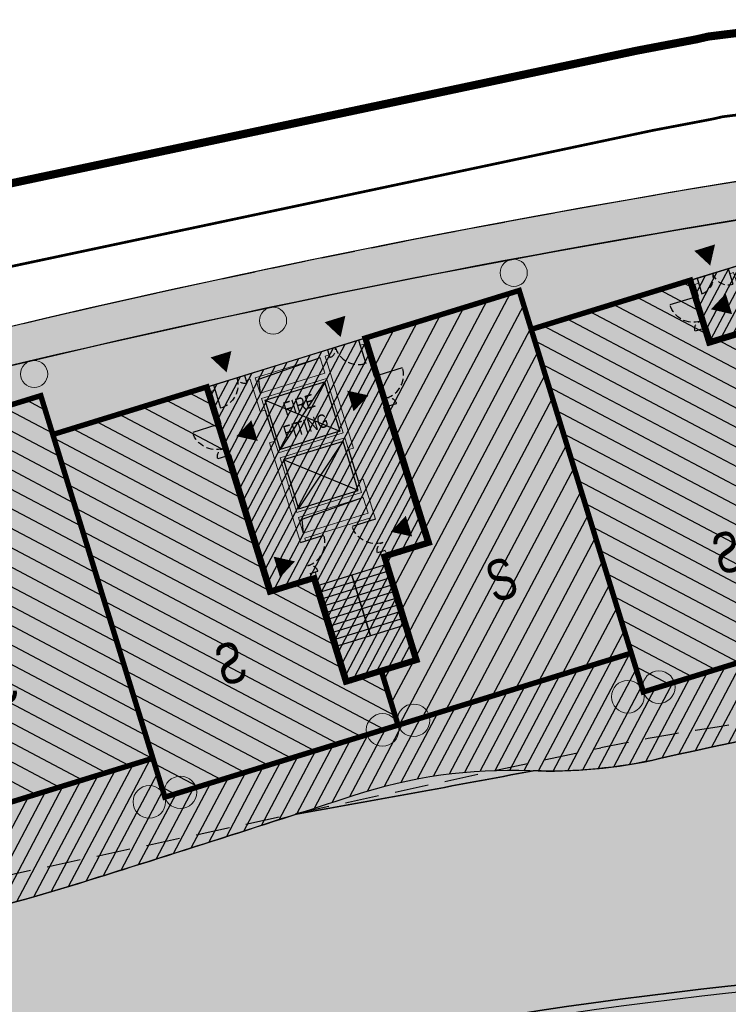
# Model space of a CAD drawing. Header units: millimetres. Extents: x -1402 to -179, y -280 to 6164.
# Tile 161 of 212: x -650 to -624, y 4020 to 4056. Entities that reach past the tile are written whole.
import ezdxf

# ---------------------------------------------------------------- set-up
doc = ezdxf.new("R2010")
doc.units = ezdxf.units.MM
for name, pattern in [('AJN-Limite', [1.25, 0.5, -0.25, 0, -0.25, 0, -0.25]), ('AJN-Projection', [0.375, 0.25, -0.125]), ('DASH', [0.35, 0.25, -0.1])]:
    doc.linetypes.add(name, pattern=pattern)
doc.layers.get('0').update_dxf_attribs({"linetype": 'CONTINUOUS'})
for name, color, linetype, lineweight in [('AJN-2-POT 100', 2, 'CONTINUOUS', 20), ('AJN-2-POT 120', 2, 'CONTINUOUS', 20), ('AJN-2-SBT-C', 2, 'CONTINUOUS', 20), ('AJN-4-PRT-C', 41, 'CONTINUOUS', 30), ('AJN-5-ASC-C', 230, 'CONTINUOUS', 30), ('AJN-7-500-A', 10, 'CONTINUOUS', 18), ('GEO-1-LIM-V', 10, 'AJN-Limite', 25)]:
    doc.layers.add(name, color=color, linetype=linetype, lineweight=lineweight)
for name, color, linetype, true_color in [('AJN-2-SBT-H', 7, 'CONTINUOUS', 0x6e6e6e), ('AJN-9-SRF-MARINHORIZON-CIRUCLATION 100 %', 7, 'CONTINUOUS', 0xd100d1), ('AJN-9-SRF-MARINHORIZON-HOUSING SIMPLEX', 7, 'CONTINUOUS', 0x71c6c3), ('AJN-9-SRF-MARINHORIZON-OVERHANGING CORRIDOR 50 %', 7, 'CONTINUOUS', 0xddb3d4), ('AJN-9-SRF-MARINHORIZON-TERRACE 0%', 7, 'CONTINUOUS', 0x139b48), ('AJN-9-SRF-MARINHORIZON-TERRACE NORTH 0%', 7, 'CONTINUOUS', 0x642165)]:
    doc.layers.add(name, color=color, linetype=linetype, true_color=true_color)
for name, color, linetype in [('AJN-2-SBT-P', 251, 'AJN-Projection'), ('AJN-2-SBT-V', 51, 'CONTINUOUS'), ('AJN-4-PRT-P', 42, 'AJN-Projection'), ('AJN-8-251-H', 251, 'CONTINUOUS'), ('AJN-8-254-H', 254, 'CONTINUOUS')]:
    doc.layers.add(name, color=color, linetype=linetype)
doc.layers.add('AJN-6-Etang', color=7, linetype='CONTINUOUS', lineweight=15, true_color=0x46a499)
doc.styles.get("Standard").update_dxf_attribs({"font": 'rs.shx', "bigfont": 'hztxt.shx'})

# ---------------------------------------------------------------- blocks, each defined once
blk = doc.blocks.new('A$C70601405')
at = {"layer": 'AJN-2-SBT-H'}
h = blk.add_hatch(color=256, dxfattribs=at)
h.dxf.hatch_style = 1
edge = h.paths.add_edge_path()
edge.add_arc((0, 5.684341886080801e-14), 0.5000000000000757, 0, 360)
at = {"layer": 'AJN-2-POT 100', "linetype": 'Continuous'}
blk.add_circle((0, 5.684341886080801e-14), 0.5000000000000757, dxfattribs=at)
blk = doc.blocks.new('1.20diam')
at = {"layer": 'AJN-2-SBT-H'}
h = blk.add_hatch(color=256, dxfattribs=at)
h.dxf.hatch_style = 1
edge = h.paths.add_edge_path()
edge.add_arc((0, 0), 0.6, 0, 360)
at = {"layer": 'AJN-2-POT 120', "linetype": 'Continuous'}
blk.add_circle((0, 0), 0.6, dxfattribs=at)
blk = doc.blocks.new('POT 2X1.2')
at = {"layer": 'AJN-2-POT 120', "linetype": 'Continuous', "rotation": 321.8181818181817}
for p in [(-0.6000000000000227, 0), (0.5999999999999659, 0)]:
    blk.add_blockref('1.20diam', p, dxfattribs=at)
blk = doc.blocks.new('A$C7CC6224B')
at = {"layer": 'AJN-4-PRT-C', "linetype": 'Continuous'}
for p, q in [((-0.5999999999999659, 0), (-0.5999999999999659, -0.6000000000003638)), ((0.5999999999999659, 0), (0.5999999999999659, -0.6000000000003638))]:
    blk.add_line(p, q, dxfattribs=at)
at = {"layer": 'AJN-4-PRT-P'}
for centre, start, end in [((-0.5999999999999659, 0), 270, 0), ((0.5999999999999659, 0), 180, 270)]:
    blk.add_arc(centre, 0.5999999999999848, start, end, dxfattribs=at)
blk = doc.blocks.new('A$C718F6671')
at = {"layer": 'AJN-4-PRT-C', "linetype": 'Continuous'}
for p, q in [((-1.199999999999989, 0), (-1.199999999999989, -0.3000000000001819)), ((0, 0), (0, -0.900000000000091))]:
    blk.add_line(p, q, dxfattribs=at)
at = {"layer": 'AJN-4-PRT-P'}
for centre, radius, start, end in [((-1.199999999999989, 0), 0.3, 270, 0), ((0, 0), 0.8999999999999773, 180, 270)]:
    blk.add_arc(centre, radius, start, end, dxfattribs=at)
blk = doc.blocks.new('A$C70BD4E86')
at = {"layer": 'AJN-2-SBT-H'}
h = blk.add_hatch(color=256, dxfattribs=at)
h.dxf.hatch_style = 1
h.paths.add_polyline_path([(0, 0), (-2.650000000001, -9.094947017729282e-13), (-2.650000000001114, -0.2000000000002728), (-2.500000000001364, -0.1999999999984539), (-2.500000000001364, -0.7499999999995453), (-2.300000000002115, -0.7500000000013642), (-2.300000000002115, -0.2000000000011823), (-0.2000000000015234, -0.2000000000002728), (-0.2000000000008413, -2.299999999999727), (-2.300000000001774, -2.300000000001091), (-2.300000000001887, -1.750000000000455), (-2.500000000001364, -1.749999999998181), (-2.500000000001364, -2.299999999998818), (-4.000000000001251, -2.299999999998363), (-4.000000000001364, -1.849999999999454), (-4.200000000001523, -1.850000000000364), (-4.200000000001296, -2.500000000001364), (-2.500000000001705, -2.499999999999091), (-2.500000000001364, -4.799999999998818), (1.699999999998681, -4.799999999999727), (1.699999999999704, -4.149999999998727), (1.499999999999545, -4.150000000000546), (1.499999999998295, -4.600000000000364), (-1.70530256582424e-12, -4.600000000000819), (-1.364242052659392e-12, -4.050000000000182), (-0.200000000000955, -4.049999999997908), (-0.2000000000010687, -4.59999999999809), (-2.300000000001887, -4.599999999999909), (-2.300000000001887, -2.500000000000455), (-0.2000000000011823, -2.499999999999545), (-0.2000000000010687, -3.049999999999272), (-1.818989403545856e-12, -3.049999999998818), (-1.13686837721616e-13, -1.199999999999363), (0.1499999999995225, -1.200000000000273), (0.1499999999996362, -1.000000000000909), (1.13686837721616e-13, -0.9999999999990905)])
h.paths.add_polyline_path([(1.699999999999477, -1), (1.350000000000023, -1.000000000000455), (1.349999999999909, -1.199999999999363), (1.5, -1.200000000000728), (1.499999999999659, -2.949999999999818), (1.699999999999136, -2.950000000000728)], flags=17)
h.paths.add_polyline_path([(-3.850000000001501, 9.094947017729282e-13), (-4.200000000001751, 4.547473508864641e-13), (-4.200000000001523, -0.6500000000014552), (-4.000000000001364, -0.6499999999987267), (-4.000000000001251, -0.1999999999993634), (-3.850000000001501, -0.1999999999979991)])
at = {"layer": 'AJN-9-SRF-MARINHORIZON-CIRUCLATION 100 %'}
h = blk.add_hatch(dxfattribs=at)
h.set_pattern_fill('ANSI31', color=256, scale=0.1, angle=2.086443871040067e-12)
h.set_pattern_definition([(45.00000000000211, (487.7538872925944, -3184.609520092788), (-0.224506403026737, 0.2245064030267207), [])])
h.paths.add_polyline_path([(-9.094947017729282e-12, -0.999999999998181), (1.139088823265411e-13, 0), (-4.200000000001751, 4.549693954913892e-13), (-4.200000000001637, -2.499999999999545), (-2.500000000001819, -2.499999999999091), (-2.500000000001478, -4.799999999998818), (1.699999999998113, -4.799999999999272), (1.699999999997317, -0.9999999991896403)])
at = {"layer": 'AJN-2-SBT-C', "flags": 128}
for points in [[(-4.000000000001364, -0.6499999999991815), (-4.000000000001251, -0.1999999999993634), (-3.850000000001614, -0.1999999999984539), (-3.850000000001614, 9.094947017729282e-13), (-4.200000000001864, 0), (-4.20000000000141, -0.6500000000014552)], [(0.1499999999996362, -1.000000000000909), (1.13686837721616e-13, -0.9999999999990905), (0, 0), (-2.650000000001, -9.094947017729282e-13), (-2.650000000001, -0.2000000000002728), (-2.500000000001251, -0.1999999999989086), (-2.500000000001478, -0.7499999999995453), (-2.300000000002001, -0.7500000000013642), (-2.300000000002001, -0.2000000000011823), (-0.2000000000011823, -0.1999999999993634), (-0.200000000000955, -2.299999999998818), (-2.300000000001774, -2.300000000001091), (-2.300000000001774, -1.750000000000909), (-2.500000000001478, -1.749999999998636), (-2.500000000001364, -2.299999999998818), (-4.000000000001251, -2.299999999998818), (-4.000000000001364, -1.849999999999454), (-4.200000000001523, -1.850000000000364), (-4.200000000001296, -2.500000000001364), (-2.500000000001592, -2.499999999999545), (-2.500000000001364, -4.799999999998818), (1.699999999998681, -4.799999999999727), (1.699999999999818, -4.149999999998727), (1.499999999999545, -4.150000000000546), (1.499999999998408, -4.600000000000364), (-1.591615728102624e-12, -4.600000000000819), (-1.364242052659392e-12, -4.050000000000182), (-0.200000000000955, -4.049999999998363), (-0.200000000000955, -4.599999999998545), (-2.300000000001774, -4.599999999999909), (-2.300000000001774, -2.500000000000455), (-0.200000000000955, -2.499999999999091), (-0.2000000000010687, -3.049999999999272), (-1.70530256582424e-12, -3.049999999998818), (-1.13686837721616e-13, -1.199999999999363), (0.1499999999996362, -1.200000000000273)], [(1.500000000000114, -1.200000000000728), (1.350000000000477, -1.199999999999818), (1.350000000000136, -1.000000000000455), (1.699999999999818, -0.9999999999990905), (1.69999999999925, -2.950000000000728), (1.499999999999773, -2.949999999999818)]]:
    blk.add_lwpolyline(points, close=True, dxfattribs=at)
at = {"layer": 'AJN-2-SBT-V'}
for p, q in [((-2.300000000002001, -0.7500000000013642), (-2.300000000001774, -1.750000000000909)), ((-0.2000000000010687, -3.049999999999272), (-0.200000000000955, -4.049999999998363))]:
    blk.add_line(p, q, dxfattribs=at)
at = {"layer": 'AJN-5-ASC-C'}
for p, q in [((-2.150000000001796, -0.3500000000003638), (-0.3500000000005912, -2.149999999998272)), ((-2.150000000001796, -2.149999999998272), (-0.3500000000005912, -0.3500000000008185)), ((-2.150000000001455, -4.449999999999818), (-0.3500000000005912, -2.650000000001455)), ((-2.15000000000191, -2.650000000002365), (-0.3500000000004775, -4.449999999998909))]:
    blk.add_line(p, q, dxfattribs=at)
for points in [[(-2.15000000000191, -0.3500000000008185), (-0.3500000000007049, -0.3500000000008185), (-0.3500000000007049, -2.149999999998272), (-2.15000000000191, -2.149999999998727)], [(-2.150000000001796, -4.449999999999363), (-0.3500000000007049, -4.449999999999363), (-0.3500000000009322, -2.650000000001), (-2.150000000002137, -2.650000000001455)]]:
    blk.add_lwpolyline(points, close=True, dxfattribs=at)
at = {"layer": 'AJN-7-500-A', "flags": 128}
for points in [[(-3.250000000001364, 0.3000000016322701, 0, 0.8, 0), (-3.250000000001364, 0.9928203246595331, 0, 0, 0)], [(0.7499999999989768, -0.6999999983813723, 0, 0.8, 0), (0.7499999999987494, -0.007179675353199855, 0, 0, 0)], [(-3.700000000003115, -1.25, 0, 0.8, 0), (-3.007179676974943, -1.25, 0, 0, 0)], [(1.200000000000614, -3.549999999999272, 0, 0.8, 0), (0.5071796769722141, -3.549999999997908, 0, 0, 0)]]:
    blk.add_lwpolyline(points, format="xyseb", dxfattribs=at)
at = {"layer": 'AJN-9-SRF-MARINHORIZON-CIRUCLATION 100 %', "flags": 128}
blk.add_lwpolyline([(-4.200000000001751, 4.547473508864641e-13), (1.13686837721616e-13, 0), (-9.094947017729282e-12, -0.999999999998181), (1.699999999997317, -0.9999999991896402), (1.699999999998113, -4.799999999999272), (-2.500000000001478, -4.799999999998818), (-2.500000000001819, -2.499999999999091), (-4.200000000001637, -2.499999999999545)], close=True, dxfattribs=at)
for p in [(-3.250000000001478, -4.547473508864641e-13), (0.7499999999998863, -1)]:
    blk.add_blockref('A$C7CC6224B', p)
at = {"xscale": -1, "rotation": 270}
blk.add_blockref('A$C718F6671', (-4.20000000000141, -0.6500000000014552), dxfattribs=at)
at = {"rotation": 90}
blk.add_blockref('A$C718F6671', (1.699999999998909, -2.949999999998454), dxfattribs=at)
blk = doc.blocks.new('A$C6D437698')
at = {"layer": 'AJN-9-SRF-MARINHORIZON-HOUSING SIMPLEX'}
h = blk.add_hatch(dxfattribs=at)
h.set_pattern_fill('ANSI31', color=256, scale=0.2)
h.set_pattern_definition([(45, (4492.227697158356, -2840.453928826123), (-0.4490128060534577, 0.4490128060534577), [])])
h.paths.add_polyline_path([(0, 11.99999999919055), (-5.949999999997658, 11.99999999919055), (-5.949999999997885, 4.099999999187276), (-7.649999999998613, 4.099999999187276), (-7.6499999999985, 0.09999999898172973), (-8.999999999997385, 0.09999999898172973), (-8.999999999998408, -2), (0, -2)])
at = {"layer": 'AJN-2-SBT-C', "const_width": 0.2, "flags": 128}
blk.add_lwpolyline([(0, -2), (-8.999999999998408, -2), (-8.999999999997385, 0.09999999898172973), (-7.649999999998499, 0.09999999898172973), (-7.649999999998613, 4.099999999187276), (-5.949999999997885, 4.099999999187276), (-5.949999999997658, 11.99999999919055), (0, 11.99999999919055)], close=True, dxfattribs=at)
at = {"layer": 'AJN-7-500-A', "insert": (-3.774999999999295, 2), "char_height": 1.5, "attachment_point": 5, "rotation": 359.9999999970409}
blk.add_mtext_dynamic_manual_height_columns('{\\fSwis721 LtCn BT|b0|i0|c0|p34;S}', width=58.7580560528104, gutter_width=35.69431197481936, heights=[0], dxfattribs=at)
blk = doc.blocks.new('A$C46E24FA1')
at = {"layer": 'AJN-2-SBT-V', "linetype": 'Continuous'}
for p, q in [((-2.273736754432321e-13, 2.340000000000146), (1.249999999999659, 2.340000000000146)), ((0, 0), (0, 2.3400000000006)), ((1.250000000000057, 2.3400000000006), (1.250000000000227, 0)), ((-3.410605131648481e-13, 2.079999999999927), (1.249999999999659, 2.079999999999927)), ((-2.273736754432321e-13, 1.819999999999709), (1.249999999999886, 1.820000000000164)), ((-1.13686837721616e-13, 1.559999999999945), (1.249999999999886, 1.559999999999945)), ((0, 1.299999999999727), (1.25, 1.300000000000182)), ((0, 1.039999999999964), (1.250000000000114, 1.039999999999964)), ((0, 0.7799999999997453), (1.249999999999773, 0.7800000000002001)), ((0, 0.5199999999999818), (1.25, 0.5199999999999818)), ((-1.13686837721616e-13, 0.2600000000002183), (1.25, 0.2600000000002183)), ((0, 0), (1.250000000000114, 0))]:
    blk.add_line(p, q, dxfattribs=at)
blk = doc.blocks.new('A$C34A879B5')
at = {"layer": 'AJN-2-SBT-H'}
h = blk.add_hatch(color=256, dxfattribs=at)
h.dxf.hatch_style = 1
h.paths.add_polyline_path([(-2.949999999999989, 11.79999999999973), (-2.800000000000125, 11.79999999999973), (-2.800000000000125, 11.99999999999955), (-3.149999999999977, 11.99999999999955), (-3.149999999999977, 10.54999999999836), (-2.949999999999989, 10.54999999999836)])
h.paths.add_polyline_path([(1.600000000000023, 11.99999999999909), (-1.600000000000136, 11.99999999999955), (-1.600000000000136, 11.79999999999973), (-1.449999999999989, 11.79999999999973), (-1.449999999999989, 10.54999999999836), (-1.25, 10.54999999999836), (-1.25, 10.99999999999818), (1.25, 10.99999999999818), (1.25, 8.899999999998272), (-1.25, 8.899999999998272), (-1.25, 9.349999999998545), (-1.449999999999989, 9.349999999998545), (-1.449999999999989, 5.499999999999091), (-1.25, 5.499999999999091), (-1.25, 5.599999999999), (1.25, 5.599999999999), (1.25, 5.499999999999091), (1.449999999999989, 5.499999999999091), (1.449999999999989, 7.049999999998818), (1.25, 7.049999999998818), (1.25, 6.599999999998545), (-1.25, 6.599999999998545), (-1.25, 8.699999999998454), (1.25, 8.699999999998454), (1.25, 8.249999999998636), (1.449999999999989, 8.249999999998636), (1.449999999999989, 11.79999999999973), (1.600000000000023, 11.79999999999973)])
h.paths.add_polyline_path([(1.249999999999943, 11.79999999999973), (1.25, 11.199999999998), (-1.25, 11.199999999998), (-1.250000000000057, 11.79999999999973)], flags=16)
h.paths.add_polyline_path([(1.25, 6.399999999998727), (1.25, 5.799999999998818), (-1.25, 5.799999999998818), (-1.25, 6.399999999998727)], flags=16)
h.paths.add_polyline_path([(3.149999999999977, 11.99999999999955), (2.800000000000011, 11.99999999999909), (2.800000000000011, 11.79999999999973), (2.949999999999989, 11.79999999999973), (2.949999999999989, 10.54999999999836), (3.149999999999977, 10.54999999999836)])
h.paths.add_polyline_path([(3.149999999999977, 9.349999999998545), (2.949999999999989, 9.349999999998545), (2.949999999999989, 4.199999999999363), (1.449999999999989, 4.199999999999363), (1.449999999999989, 4.299999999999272), (1.25, 4.299999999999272), (1.25, 0.1999999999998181), (-1.25, 0.1999999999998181), (-1.25, 4.299999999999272), (-1.449999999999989, 4.299999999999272), (-1.449999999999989, 4.199999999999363), (-2.949999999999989, 4.199999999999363), (-2.949999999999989, 9.349999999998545), (-3.149999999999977, 9.349999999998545), (-3.149999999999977, 3.999999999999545), (-1.449999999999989, 3.999999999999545), (-1.449999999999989, 0), (1.449999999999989, 0), (1.449999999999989, 3.999999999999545), (3.149999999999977, 3.999999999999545)])
at = {"layer": 'AJN-9-SRF-MARINHORIZON-CIRUCLATION 100 %'}
h = blk.add_hatch(dxfattribs=at)
h.set_pattern_fill('ANSI31', color=256, scale=0.1)
h.set_pattern_definition([(45, (470.6294882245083, -3156.707432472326), (-0.2245064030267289, 0.2245064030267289), [])])
h.paths.add_polyline_path([(1.449999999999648, 4), (3.150000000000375, 3.999999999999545), (3.150000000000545, 12.00000000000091), (-3.150000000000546, 12.00000000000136), (-3.150000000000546, 3.999999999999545), (-1.450000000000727, 3.999999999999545), (-1.450000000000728, 0), (1.450000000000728, 0)])
at = {"layer": 'AJN-2-SBT-C', "flags": 128}
for points in [[(-2.949999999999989, 10.54999999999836), (-2.949999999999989, 11.79999999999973), (-2.800000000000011, 11.79999999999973), (-2.800000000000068, 11.99999999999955), (-3.149999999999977, 11.99999999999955), (-3.149999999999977, 10.54999999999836)], [(-1.25, 5.499999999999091), (-1.25, 5.599999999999), (1.25, 5.599999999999), (1.25, 5.499999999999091), (1.449999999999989, 5.499999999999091), (1.449999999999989, 7.049999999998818), (1.25, 7.049999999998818), (1.25, 6.599999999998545), (-1.25, 6.599999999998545), (-1.25, 8.699999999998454), (1.25, 8.699999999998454), (1.25, 8.249999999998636), (1.449999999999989, 8.249999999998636), (1.449999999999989, 11.79999999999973), (1.599999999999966, 11.79999999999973), (1.599999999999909, 11.99999999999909), (-1.600000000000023, 11.99999999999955), (-1.599999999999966, 11.79999999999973), (-1.449999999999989, 11.79999999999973), (-1.449999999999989, 10.54999999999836), (-1.25, 10.54999999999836), (-1.25, 10.99999999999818), (1.25, 10.99999999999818), (1.25, 8.899999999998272), (-1.25, 8.899999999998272), (-1.25, 9.349999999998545), (-1.449999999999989, 9.349999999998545), (-1.449999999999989, 5.499999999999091)], [(3.149999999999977, 10.54999999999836), (3.149999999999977, 11.99999999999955), (2.800000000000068, 11.99999999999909), (2.800000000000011, 11.79999999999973), (2.949999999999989, 11.79999999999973), (2.949999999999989, 10.54999999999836)], [(-1.250000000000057, 11.79999999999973), (1.249999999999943, 11.79999999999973), (1.25, 11.199999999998), (-1.25, 11.199999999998)], [(-3.149999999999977, 9.349999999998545), (-3.149999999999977, 3.999999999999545), (-1.449999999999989, 3.999999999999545), (-1.449999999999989, 0), (1.449999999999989, 0), (1.449999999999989, 3.999999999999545), (3.149999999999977, 3.999999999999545), (3.149999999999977, 9.349999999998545), (2.949999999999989, 9.349999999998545), (2.949999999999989, 4.199999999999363), (1.449999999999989, 4.199999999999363), (1.449999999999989, 4.299999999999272), (1.25, 4.299999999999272), (1.25, 0.1999999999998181), (-1.25, 0.1999999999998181), (-1.25, 4.299999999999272), (-1.449999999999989, 4.299999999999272), (-1.449999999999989, 4.199999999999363), (-2.949999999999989, 4.199999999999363), (-2.949999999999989, 9.349999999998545)], [(-1.25, 6.399999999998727), (1.25, 6.399999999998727), (1.25, 5.799999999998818), (-1.25, 5.799999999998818)]]:
    blk.add_lwpolyline(points, close=True, dxfattribs=at)
at = {"layer": 'AJN-2-SBT-V'}
for p, q in [((-1.25, 10.54999999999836), (-1.25, 9.349999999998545)), ((1.25, 8.249999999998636), (1.25, 7.049999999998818))]:
    blk.add_line(p, q, dxfattribs=at)
at = {"layer": 'AJN-5-ASC-C'}
for p, q in [((1.149999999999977, 10.89999999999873), (-1.150000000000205, 8.999999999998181)), ((-1.150000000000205, 10.89999999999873), (1.149999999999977, 8.999999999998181)), ((1.149999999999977, 6.699999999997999), (-1.150000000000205, 8.599999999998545)), ((-1.150000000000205, 6.699999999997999), (1.149999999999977, 8.599999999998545))]:
    blk.add_line(p, q, dxfattribs=at)
at = {"layer": 'AJN-5-ASC-C', "flags": 128}
for points in [[(1.149999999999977, 10.89999999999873), (1.149999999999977, 8.999999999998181), (-1.150000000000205, 8.999999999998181), (-1.150000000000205, 10.89999999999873)], [(1.149999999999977, 6.699999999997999), (1.149999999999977, 8.599999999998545), (-1.150000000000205, 8.599999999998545), (-1.150000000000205, 6.699999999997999)]]:
    blk.add_lwpolyline(points, close=True, dxfattribs=at)
at = {"layer": 'AJN-7-500-A', "flags": 128}
for points in [[(-2.200000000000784, 12.30000000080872, 0, 0.8, 0), (-2.200000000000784, 13.00000000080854, 0, 0, 0)], [(2.200000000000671, 12.30000000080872, 0, 0.8, 0), (2.200000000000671, 13.00000000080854, 0, 0, 0)], [(-2.55000000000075, 9.942461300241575, 0, 0.8, 0), (-1.850000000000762, 9.942461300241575, 0, 0, 0)], [(2.549999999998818, 9.942461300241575, 0, 0.8, 0), (1.849999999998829, 9.942461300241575, 0, 0, 0)], [(-1.850000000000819, 4.892461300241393, 0, 0.8, 0), (-2.550000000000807, 4.892461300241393, 0, 0, 0)], [(1.850000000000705, 4.892461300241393, 0, 0.8, 0), (2.550000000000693, 4.892461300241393, 0, 0, 0)]]:
    blk.add_lwpolyline(points, format="xyseb", dxfattribs=at)
at = {"layer": 'AJN-8-251-H', "flags": 128}
for points in [[(1.249999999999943, 11.79999999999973), (-1.149999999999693, 11.69999999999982), (-1.249999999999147, 11.20000000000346)], [(1.25, 6.399999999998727), (-1.149999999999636, 6.299999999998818), (-1.249999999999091, 5.800000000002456)]]:
    blk.add_lwpolyline(points, dxfattribs=at)
at = {"layer": 'AJN-9-SRF-MARINHORIZON-CIRUCLATION 100 %'}
blk.add_lwpolyline([(-3.150000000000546, 12.00000000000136), (3.150000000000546, 12.00000000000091), (3.150000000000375, 3.999999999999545), (1.449999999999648, 4), (1.450000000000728, 0), (-1.450000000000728, 0), (-1.450000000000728, 3.999999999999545), (-3.150000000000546, 3.999999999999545)], close=True, dxfattribs=at)
at = {"xscale": -1}
blk.add_blockref('A$C718F6671', (-2.800000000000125, 11.99999999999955), dxfattribs=at)
blk.add_blockref('A$C718F6671', (2.800000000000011, 11.99999999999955))
at = {"xscale": -1, "rotation": 270}
for p in [(-3.149999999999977, 10.54999999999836), (1.449999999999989, 5.499999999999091)]:
    blk.add_blockref('A$C718F6671', p, dxfattribs=at)
at = {"rotation": 90}
for p in [(3.149999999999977, 10.54999999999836), (-1.449999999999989, 5.499999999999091)]:
    blk.add_blockref('A$C718F6671', p, dxfattribs=at)
at = {"linetype": 'Continuous', "rotation": 180}
for p in [(-2.273736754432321e-13, 3.789999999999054), (1.249999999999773, 3.789999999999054)]:
    blk.add_blockref('A$C46E24FA1', p, dxfattribs=at)
at = {"layer": 'AJN-7-500-A', "insert": (-1.13686837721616e-13, 9.949999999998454), "char_height": 0.5, "attachment_point": 5}
blk.add_mtext_dynamic_manual_height_columns('{\\fSwis721 LtCn BT|b0|i0|c0|p34;FIRE\\PFITING}', width=11.10498822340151, gutter_width=35.69431197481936, heights=[0], dxfattribs=at)
blk = doc.blocks.new('A$C25A46890')
at = {"layer": 'AJN-9-SRF-MARINHORIZON-HOUSING SIMPLEX'}
h = blk.add_hatch(dxfattribs=at)
h.set_pattern_fill('ANSI31', color=256, scale=0.2)
h.set_pattern_definition([(45, (4474.227697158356, -2840.453928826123), (-0.4490128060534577, 0.4490128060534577), [])])
h.paths.add_polyline_path([(0, 14), (-6.149999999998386, 14), (-6.149999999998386, 11.60000000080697), (-7.850000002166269, 11.60000000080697), (-7.850000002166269, 9.299999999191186), (-9, 9.299999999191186), (-9, 0), (0, 0)])
at = {"layer": 'AJN-2-SBT-C', "const_width": 0.2, "flags": 128}
blk.add_lwpolyline([(-9, 9.299999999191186), (-9, 0), (0, 0), (0, 14), (-6.149999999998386, 14), (-6.149999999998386, 11.60000000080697), (-7.850000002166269, 11.60000000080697), (-7.850000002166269, 9.299999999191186)], close=True, dxfattribs=at)
at = {"layer": 'AJN-7-500-A', "insert": (-4.500000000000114, 3.999999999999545), "char_height": 1.5, "attachment_point": 5, "rotation": 359.9999999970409}
blk.add_mtext_dynamic_manual_height_columns('{\\fSwis721 LtCn BT|b0|i0|c0|p34;S}', width=58.7580560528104, gutter_width=35.69431197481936, heights=[0], dxfattribs=at)
blk = doc.blocks.new('A$C09BD1FFD')
at = {"layer": 'AJN-9-SRF-MARINHORIZON-HOUSING SIMPLEX'}
h = blk.add_hatch(dxfattribs=at)
h.set_pattern_fill('ANSI31', color=256, scale=0.2)
h.set_pattern_definition([(45, (492.2276971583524, -2840.453928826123), (-0.4490128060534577, 0.4490128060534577), [])])
h.paths.add_polyline_path([(6.149999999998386, 9.299999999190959), (6.149999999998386, 14), (4.440892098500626e-16, 14), (0, 0), (9, 0), (9, 9.299999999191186)])
at = {"layer": 'AJN-2-SBT-C', "const_width": 0.2, "flags": 128}
blk.add_lwpolyline([(9, 9.299999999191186), (9, 0), (0, 0), (0, 14), (6.149999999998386, 14), (6.149999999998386, 9.299999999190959)], close=True, dxfattribs=at)
at = {"layer": 'AJN-7-500-A', "insert": (4.499999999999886, 4.249999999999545), "char_height": 1.5, "attachment_point": 5, "rotation": 359.9999999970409}
blk.add_mtext_dynamic_manual_height_columns('{\\fSwis721 LtCn BT|b0|i0|c0|p34;S}', width=58.7580560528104, gutter_width=35.69431197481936, heights=[0], dxfattribs=at)

msp = doc.modelspace()

# ---------------------------------------------------------------- hatches: boundary and pattern name
at = {"layer": 'AJN-6-Etang', "transparency": 33554687}
h = msp.add_hatch(color=256, dxfattribs=at)
h.dxf.hatch_style = 1
h.set_gradient(color1=(39, 228, 241), rotation=300, centered=1, tint=0.7570968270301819)
h.paths.add_polyline_path([(-604.5510643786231, 4021.717992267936, 0.02971804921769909), (-591.6144267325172, 4022.195111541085, 0.02184083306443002), (-582.5331124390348, 4023.90017477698, -0.02903385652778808), (-577.2226050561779, 4024.553307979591, -0.0702276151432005), (-548.5288704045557, 4022.054603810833, -0.02562626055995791), (-538.2477084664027, 4018.717226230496, 0.05046142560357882), (-534.5684667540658, 4017.571017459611, 0.03373184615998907), (-534.0050734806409, 4017.522155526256, 0.0625782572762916), (-533.5744402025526, 4017.573703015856, 0.1300044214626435), (-533.2583156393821, 4017.747507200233, 0.1534627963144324), (-533.1217377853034, 4017.994566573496, 0.1333956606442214), (-533.1601495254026, 4018.586747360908), (-534.4543502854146, 4022.789333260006, 0.2247122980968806), (-541.570289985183, 4030.569787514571, -0.1917949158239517), (-547.9162688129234, 4036.685031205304, 0.0008070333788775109), (-554.3042454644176, 4036.18477391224, 0.00076015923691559), (-560.5134006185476, 4035.678628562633, -0.02398197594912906), (-575.0031898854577, 4035.172704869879, -0.04121437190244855), (-598.3627669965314, 4032.615722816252, -0.003885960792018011), (-604.9859279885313, 4032.126991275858, 0.04175151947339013), (-626.0528815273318, 4029.095905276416, -0.06530521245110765), (-630.7133635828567, 4028.647461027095, -0.002990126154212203), (-639.4417628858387, 4027.050513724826, -0.003401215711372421), (-647.7917072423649, 4024.392247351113, -0.04692810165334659), (-658.6794310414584, 4022.09866041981, 0.06355717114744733), (-675.8507716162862, 4016.767373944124, -0.01045696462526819), (-697.9203321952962, 4006.908648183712, -0.01169315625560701), (-714.6104849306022, 3999.2314983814, 0.01966983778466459), (-728.5223015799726, 3990.826907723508, 0.09995445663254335), (-740.3772431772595, 3979.652164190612, 0.1092895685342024), (-742.6925910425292, 3972.560884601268, -0.2224639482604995), (-755.4064137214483, 3950.675734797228, 0.02689056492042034), (-753.3852276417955, 3944.670576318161, 0.1494071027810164), (-750.9497066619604, 3941.940869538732, 0.1186704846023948), (-747.3219212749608, 3940.781047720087, 0.1138910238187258), (-737.0776827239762, 3942.367112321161, 0.1682789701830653), (-711.943919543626, 3962.485513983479, 0.02603111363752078), (-704.1470789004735, 3975.898439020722, -0.08052688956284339), (-690.0620695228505, 3996.37694246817, -0.09865774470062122), (-667.115943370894, 4010.081158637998, -0.092955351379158)])
at = {"layer": 'AJN-6-Etang', "linetype": 'Continuous', "transparency": 33554687}
h = msp.add_hatch(color=256, dxfattribs=at)
h.dxf.hatch_style = 1
h.set_gradient(color1=(166, 228, 247), rotation=200, centered=1, tint=0.800000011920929, name='INVCURVED')
edge = h.paths.add_edge_path()
edge.add_arc((-539.6903833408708, 4046.378562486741), 32.84797776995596, 259.0174260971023, 283.733139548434)
edge.add_line((-531.8922719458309, 4014.469643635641), (-533.1331609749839, 4018.226826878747))
edge.add_arc((-533.574940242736, 4018.064349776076), 0.4707098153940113, -70.6203057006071, 20.192458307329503, ccw=False)
edge.add_arc((-533.9948825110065, 4019.2615711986), 1.739445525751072, 267.07792236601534, 289.3427458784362, ccw=False)
edge.add_arc((-533.9250471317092, 4021.717364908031), 4.195972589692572, 261.17933869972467, 267.8350607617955, ccw=False)
edge.add_arc((-530.7439089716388, 4036.325698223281), 19.14067116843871, 246.9188615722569, 258.4739672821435, ccw=False)
edge.add_arc((-575.9250879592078, 3920.152697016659), 105.5203835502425, 69.08009231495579, 74.95191348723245)
edge.add_arc((-571.7268882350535, 3921.662246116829), 103.0377285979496, 76.98883006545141, 93.05743218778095)
edge.add_arc((-574.2587065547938, 3978.538436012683), 46.11022811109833, 93.68543034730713, 100.3376313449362)
edge.add_arc((-606.5813803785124, 4126.946865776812), 105.8155929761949, 278.13139810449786, 283.1361526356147, ccw=False)
edge.add_arc((-602.0929170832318, 4130.688558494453), 108.998288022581, 268.70774661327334, 275.5166178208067, ccw=False)
edge.add_arc((-604.8070941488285, 3849.087568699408), 172.630613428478, 89.91502416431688, 111.1577777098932)
edge.add_arc((-644.2003523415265, 3945.649223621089), 68.38566050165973, 109.5782243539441, 132.1159801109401)
edge.add_arc((-633.9402415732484, 3942.69358752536), 77.6631326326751, 136.2721735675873, 154.6878398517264)
edge.add_arc((-836.7744922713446, 4044.021250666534), 149.0997929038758, 326.84858661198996, 332.8131314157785, ccw=False)
edge.add_arc((-753.5528919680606, 3988.708372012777), 49.18277004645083, 289.5712784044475, 327.77999888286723, ccw=False)
edge.add_arc((-745.6361823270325, 3963.769329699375), 23.0500070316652, 265.80598677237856, 291.7958996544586, ccw=False)
edge.add_arc((-746.7268568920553, 3948.895891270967), 8.136632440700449, 238.73531725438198, 265.8059867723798, ccw=False)
edge.add_arc((-747.701861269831, 3947.290061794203), 6.257983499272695, 204.7451583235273, 238.7353172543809, ccw=False)
edge.add_arc((-698.6065861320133, 3966.450415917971), 58.9496478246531, 201.6826345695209, 210.3252863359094)
edge.add_arc((-722.7767510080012, 3954.056911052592), 31.86463938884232, 213.0342114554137, 247.3748419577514)
edge.add_arc((-731.5727928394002, 3932.951902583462), 9.000000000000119, 247.3748419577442, 297.9607097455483)
edge.add_arc((-691.6662761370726, 3857.77433848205), 76.11284403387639, 113.07744778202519, 117.9607097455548, ccw=False)
edge.add_arc((-801.5518826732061, 4108.592369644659), 197.7256147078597, 293.8823795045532, 315.302735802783)
edge.add_arc((-561.8123215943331, 3884.378913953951), 130.7194739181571, 83.02942774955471, 139.3583344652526, ccw=False)
at = {"layer": 'AJN-8-254-H'}
h = msp.add_hatch(color=255, dxfattribs=at)
h.dxf.hatch_style = 1
h.paths.add_polyline_path([(-767.6700926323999, 3995.502828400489), (-766.1462764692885, 3994.714262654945, -0.6074786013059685), (-750.246577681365, 3980.877081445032, -0.006356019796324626), (-735.355876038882, 3991.61674266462, -0.06791793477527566), (-729.3483457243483, 3994.717613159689, 0.02504563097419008), (-675.8507716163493, 4016.767373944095, -0.06355717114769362), (-658.6794310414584, 4022.09866041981, 0.04692810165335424), (-647.7917072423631, 4024.392247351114, 0.004268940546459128), (-637.3173843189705, 4027.746856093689, -0.09014605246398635), (-630.8325987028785, 4028.651971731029, 0.06696969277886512), (-626.0528815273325, 4029.095905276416, -0.041751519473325), (-604.9859279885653, 4032.126991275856, 0.003885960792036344), (-598.3627669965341, 4032.615722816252, 0.0513692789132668), (-569.3453663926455, 4036.388544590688, -0.03690796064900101), (-555.7402460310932, 4038.441906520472, 0.1067657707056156), (-563.5590515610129, 4055.443872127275, 0.1401209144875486)])
h.paths.add_polyline_path([(-556.371493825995, 4055.453928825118), (-560.7691083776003, 4055.453928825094, 0.001802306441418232), (-563.5590515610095, 4055.44387212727, -0.1067657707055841), (-555.7402460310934, 4038.441906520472, 0.03690796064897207), (-569.3453663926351, 4036.38854459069, -0.01013345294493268), (-575.0031898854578, 4035.172704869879, 0.02398197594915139), (-560.5134006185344, 4035.678628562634, -0.001541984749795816), (-547.916547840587, 4036.685647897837, -0.03924537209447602), (-548.5503743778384, 4038.441527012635, 0.1068267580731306)])
h.paths.add_polyline_path([(-718.6716012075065, 3997.707833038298, 0.01608402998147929), (-708.014910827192, 4002.762039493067, -0.009863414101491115), (-729.3483457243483, 3994.717613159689, 0.06791793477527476), (-735.3558760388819, 3991.61674266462, 0.005242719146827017), (-747.658220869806, 3982.785462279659, -0.01375276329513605), (-747.7349124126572, 3982.059367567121, -0.03197878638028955)], flags=17)
h.paths.add_polyline_path([(-637.3173843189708, 4027.746856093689, -0.0008677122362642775), (-639.4417628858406, 4027.050513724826, 0.002990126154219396), (-630.7133635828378, 4028.647461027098, -0.001657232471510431), (-630.8325987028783, 4028.651971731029, 0.09014605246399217)], flags=17)
at = {"layer": 'AJN-9-SRF-MARINHORIZON-OVERHANGING CORRIDOR 50 %'}
h = msp.add_hatch(color=256, dxfattribs=at)
h.dxf.hatch_style = 1
h.paths.add_polyline_path([(-576.9782994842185, 4053.713091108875), (-577.4055452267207, 4055.096178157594, 0.09435723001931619), (-718.3307379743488, 4021.927170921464), (-717.6195474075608, 4020.711362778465, -0.09449643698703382)])
h.paths.add_polyline_path([(-729.455843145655, 4015.199001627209), (-730.1647885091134, 4016.410971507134, 0.01907761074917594), (-756.1957093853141, 4002.486028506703), (-755.4888301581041, 4001.27759076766, -0.01914702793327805)])
at = {"layer": 'AJN-9-SRF-MARINHORIZON-TERRACE 0%'}
h = msp.add_hatch(dxfattribs=at)
h.set_pattern_fill('ANSI31', color=256, scale=0.15)
h.set_pattern_definition([(62.16630264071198, (-675.2100222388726, 136.2834458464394), (-0.4211509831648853, 0.2223643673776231), [])])
h.paths.add_polyline_path([(-644.7347484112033, 4029.108476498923), (-661.932886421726, 4023.795845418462), (-662.2280325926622, 4024.751297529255), (-679.4261706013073, 4019.438666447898), (-679.1310244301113, 4018.483214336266), (-689.1384764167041, 4015.391838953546), (-698.1138024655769, 4010.141695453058), (-699.1236299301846, 4011.868035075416), (-706.9426496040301, 4007.410128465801), (-708.154442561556, 4009.481736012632), (-731.4600274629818, 3995.849065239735), (-732.0659239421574, 3996.884869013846), (-750.2040799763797, 3986.274901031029, -0.1151456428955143), (-750.2465776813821, 3980.877081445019, -0.006356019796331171), (-735.3558760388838, 3991.616742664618, -0.06791793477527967), (-729.3483457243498, 3994.717613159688, 0.02504563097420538), (-675.850771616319, 4016.767373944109, -0.06355717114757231), (-658.6794310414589, 4022.098660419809, 0.04692810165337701), (-647.7917072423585, 4024.392247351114, 0.004268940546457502), (-637.3173843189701, 4027.746856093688, -0.09014605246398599), (-630.8325987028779, 4028.651971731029, 0.06696969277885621), (-626.0528815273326, 4029.095905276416, -0.04175151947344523), (-604.9859279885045, 4032.126991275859, 0.003885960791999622), (-598.3627669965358, 4032.615722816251, 0.05136927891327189), (-569.3453663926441, 4036.388544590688, -0.03690796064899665), (-555.7402460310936, 4038.441906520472, 0.03133627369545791), (-557.2790751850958, 4043.77400178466), (-581.0585405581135, 4036.428350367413), (-581.7964059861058, 4038.8169806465), (-590.3954749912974, 4036.160665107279), (-590.8381942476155, 4037.593843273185), (-599.437263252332, 4034.937527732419), (-600.1160994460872, 4037.135067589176), (-608.7151684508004, 4034.478752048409), (-609.1578877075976, 4035.911930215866), (-617.756956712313, 4033.255614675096), (-618.0521028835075, 4034.21106678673), (-626.6511718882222, 4031.554751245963), (-627.0938911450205, 4032.987929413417), (-644.2920291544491, 4027.67529833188)])
at = {"layer": 'AJN-9-SRF-MARINHORIZON-TERRACE NORTH 0%', "transparency": 33554559}
h = msp.add_hatch(color=256, dxfattribs=at)
h.dxf.hatch_style = 1
h.paths.add_polyline_path([(-716.469601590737, 4021.221155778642), (-715.0399127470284, 4018.777046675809), (-706.1924221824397, 4023.952412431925), (-705.1825947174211, 4022.226072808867), (-694.6950815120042, 4028.360774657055), (-683.263070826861, 4031.859543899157), (-683.5582169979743, 4032.814996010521), (-666.3600789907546, 4038.127627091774), (-666.0649328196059, 4037.172174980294), (-648.8667948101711, 4042.484806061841), (-648.4240755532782, 4041.051627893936), (-631.2259375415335, 4046.364258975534), (-630.7832182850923, 4044.93108080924), (-620.9898341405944, 4047.956329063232), (-620.6946879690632, 4047.000876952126), (-613.289934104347, 4049.288259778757), (-612.8472148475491, 4047.855081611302), (-603.0538307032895, 4050.880329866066), (-602.3749945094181, 4048.682790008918), (-594.9702406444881, 4050.970172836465), (-594.5275213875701, 4049.536994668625), (-584.543046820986, 4052.621272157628), (-583.8051813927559, 4050.232641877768), (-576.5915179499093, 4052.4609954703), (-576.9782994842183, 4053.713091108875, 0.09367368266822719)])
h.paths.add_polyline_path([(-729.6813291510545, 4013.108808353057), (-730.5821527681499, 4014.648801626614, 0.01833403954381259), (-755.4888301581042, 4001.27759076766), (-754.6717727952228, 3999.88079918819), (-739.1347161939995, 4008.969246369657), (-738.5288197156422, 4007.933442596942)])

# ---------------------------------------------------------------- linework, layer by layer
at = {"layer": 'AJN-2-SBT-P', "ltscale": 5}
msp.add_lwpolyline([(-689.2981711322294, 4012.895855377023, -0.04432302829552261), (-654.1358273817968, 4023.926982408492), (-628.2143749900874, 4029.494022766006, -0.04197148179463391), (-614.167904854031, 4031.1744240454, 0.03709189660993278), (-591.9853659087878, 4033.08152392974), (-579.2221012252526, 4034.854164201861, -0.05028412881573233), (-570.5284286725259, 4035.180501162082, 0.00567580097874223), (-567.0965207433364, 4035.276238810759), (-572.7035240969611, 4053.427323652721), (-574.0470920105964, 4055.226077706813, 0.09654818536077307), (-718.3307379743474, 4021.927170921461), (-708.2643985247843, 4004.718369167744)], format="xyb", close=True, dxfattribs=at)
at = {"layer": 'AJN-2-SBT-V', "flags": 128}
msp.add_lwpolyline([(-598.362766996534, 4032.615722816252, 0.05136927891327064), (-569.3453663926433, 4036.388544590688, -0.03690796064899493), (-555.7402460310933, 4038.441906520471, 0.1067657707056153), (-563.5590515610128, 4055.443872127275, 0.1401209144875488), (-767.6700926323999, 3995.502828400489), (-766.1462764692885, 3994.714262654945, -0.6074786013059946), (-750.2465776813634, 3980.877081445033, -0.006356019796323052), (-735.3558760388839, 3991.616742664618, -0.06791793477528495), (-729.3483457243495, 3994.717613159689, 0.02504563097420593), (-675.8507716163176, 4016.76737394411, -0.06355717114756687), (-658.6794310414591, 4022.09866041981, 0.0469281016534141), (-647.7917072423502, 4024.392247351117, 0.004268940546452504), (-637.3173843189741, 4027.746856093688, -0.09014605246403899), (-630.8325987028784, 4028.651971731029, 0.06696969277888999), (-626.0528815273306, 4029.095905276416, -0.04175151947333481), (-604.9859279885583, 4032.126991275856, 0.003885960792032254)], format="xyb", close=True, dxfattribs=at)
for points in [[(-560.513400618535, 4035.678628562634, -0.02398197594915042), (-575.0031898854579, 4035.172704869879, -0.04121437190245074), (-598.3627669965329, 4032.615722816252, -0.003885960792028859), (-604.9859279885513, 4032.126991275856, 0.04175151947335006), (-626.0528815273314, 4029.095905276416, -0.06530521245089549), (-630.7133635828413, 4028.647461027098, -0.002990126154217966), (-639.4417628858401, 4027.050513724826, -0.003401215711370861), (-647.7917072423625, 4024.392247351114, -0.04692810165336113), (-658.6794310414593, 4022.09866041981, 0.063557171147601)], [(-639.4417628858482, 4027.050513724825, 0.002990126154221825), (-630.7133635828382, 4028.647461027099, 0.002990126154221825)], [(-667.1159433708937, 4010.081158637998, -0.09295535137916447), (-604.5510643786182, 4021.717992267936, 0.02971804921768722), (-591.6144267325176, 4022.195111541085, 0.02184083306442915), (-582.5331124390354, 4023.90017477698, -0.02903385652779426), (-577.2226050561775, 4024.553307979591, -0.0702276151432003), (-548.5288704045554, 4022.054603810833, -0.0256262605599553)]]:
    msp.add_lwpolyline(points, format="xyb", dxfattribs=at)
at = {"layer": 'AJN-2-SBT-V', "linetype": 'Continuous', "flags": 128}
msp.add_lwpolyline([(-661.0019790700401, 3969.519930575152, -0.2508528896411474), (-545.9482657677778, 4014.132189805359, 0.1082626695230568), (-531.8922719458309, 4014.469643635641), (-533.1331609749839, 4018.226826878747, -0.4183745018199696), (-533.4187460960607, 4017.620310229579, -0.09745540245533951), (-534.0835555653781, 4017.524387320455, -0.02904923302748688), (-534.5684667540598, 4017.57101745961, -0.05046142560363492), (-538.2477084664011, 4018.717226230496, 0.0256262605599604), (-548.5288704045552, 4022.054603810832, 0.07022761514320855), (-577.2226050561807, 4024.553307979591, 0.02903385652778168), (-582.5331124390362, 4023.90017477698, -0.02184083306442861), (-591.6144267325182, 4022.195111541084, -0.02971804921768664), (-604.5510643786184, 4021.717992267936, 0.09295535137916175), (-667.1159433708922, 4010.081158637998, 0.09865774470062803)], format="xyb", dxfattribs=at)
at = {"layer": 'AJN-8-251-H', "linetype": 'Continuous', "flags": 128}
for points in [[(-752.792833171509, 3943.235946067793, 0.08838480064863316), (-751.0794547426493, 3941.727174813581, 0.1186704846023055), (-747.3402047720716, 3940.531717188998, 0.113838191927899), (-736.9893709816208, 3942.133179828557, 0.1682431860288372), (-711.7335021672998, 3962.350500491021, 0.02603457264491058), (-703.9228275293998, 3975.787858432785, -0.08051067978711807), (-689.887682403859, 3996.197577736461, -0.09863690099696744), (-667.0289247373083, 4009.84676652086, -0.09295654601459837), (-604.5540666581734, 4021.467996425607, 0.02972507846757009), (-591.5847141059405, 4021.946818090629, 0.02183985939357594), (-582.4822544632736, 4023.655326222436, -0.0289931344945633), (-577.207901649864, 4024.30373695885, -0.07021340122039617), (-548.58948584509, 4021.812022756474, -0.02560453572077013), (-538.3413620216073, 4018.485383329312, 0.05047568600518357), (-534.6127005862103, 4017.324893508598, 0.03415911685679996), (-534.0082215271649, 4017.272170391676, 0.06279062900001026), (-533.514012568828, 4017.331115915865, 0.1300044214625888), (-533.0858596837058, 4017.56651288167, 0.1022200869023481), (-532.9197915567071, 4017.806248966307)], [(-751.938583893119, 3941.335500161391, 0.01818615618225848), (-751.4946486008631, 3941.043351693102, 0.1186704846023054), (-747.3987119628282, 3939.733859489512, 0.1136755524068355), (-736.7068595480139, 3941.384568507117, 0.1681314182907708), (-711.0601792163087, 3961.91843827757, 0.02604571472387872), (-703.2051929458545, 3975.434060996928, -0.08045783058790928), (-689.329647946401, 3995.623595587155, -0.09856911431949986), (-666.7504891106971, 4009.096701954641, -0.092960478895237), (-604.563640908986, 4020.668009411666, 0.02974727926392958), (-591.4896352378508, 4021.152280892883, 0.02183640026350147), (-582.3196663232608, 4022.871776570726, -0.02886076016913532), (-577.1608366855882, 4023.505110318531, -0.07016741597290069), (-548.7834547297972, 4021.035761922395, -0.02553488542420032), (-538.6408315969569, 4017.74339978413, 0.05050637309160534), (-534.7550061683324, 4016.537461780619, 0.03527544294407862), (-534.0185938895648, 4016.472226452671, 0.06324129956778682), (-533.3206441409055, 4016.554837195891, 0.1097736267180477), (-532.6391299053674, 4016.894872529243)]]:
    msp.add_lwpolyline(points, format="xyb", dxfattribs=at)
at = {"layer": 'AJN-9-SRF-MARINHORIZON-OVERHANGING CORRIDOR 50 %', "flags": 128}
msp.add_lwpolyline([(-576.9782994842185, 4053.713091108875), (-577.4055452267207, 4055.096178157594, 0.09435723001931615), (-718.3307379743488, 4021.927170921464), (-717.6195474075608, 4020.711362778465, -0.09449643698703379)], format="xyb", close=True, dxfattribs=at)
at = {"layer": 'AJN-9-SRF-MARINHORIZON-TERRACE 0%', "flags": 128}
msp.add_lwpolyline([(-557.2790751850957, 4043.77400178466), (-581.0585405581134, 4036.428350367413), (-581.7964059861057, 4038.8169806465), (-590.3954749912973, 4036.16066510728), (-590.8381942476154, 4037.593843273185), (-599.4372632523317, 4034.937527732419), (-600.116099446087, 4037.135067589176), (-608.7151684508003, 4034.478752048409), (-609.1578877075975, 4035.911930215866), (-617.7569567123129, 4033.255614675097), (-618.0521028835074, 4034.21106678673), (-626.6511718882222, 4031.554751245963), (-627.0938911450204, 4032.987929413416), (-644.292029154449, 4027.67529833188), (-644.7347484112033, 4029.108476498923), (-661.932886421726, 4023.795845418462)], dxfattribs=at)
msp.add_lwpolyline([(-658.679431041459, 4022.098660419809, 0.04692810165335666), (-647.7917072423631, 4024.392247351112, 0.004268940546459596), (-637.3173843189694, 4027.746856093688, -0.09014605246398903), (-630.8325987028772, 4028.651971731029, 0.06696969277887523), (-626.0528815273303, 4029.095905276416, -0.04175151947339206), (-604.9859279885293, 4032.126991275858, 0.003885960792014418), (-598.3627669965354, 4032.615722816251, 0.05136927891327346), (-569.345366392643, 4036.388544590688, -0.03690796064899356), (-555.7402460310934, 4038.441906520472, 0.03133627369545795)], format="xyb", dxfattribs=at)
at = {"layer": 'AJN-9-SRF-MARINHORIZON-TERRACE NORTH 0%', "transparency": 33554559, "flags": 128}
msp.add_lwpolyline([(-666.0649328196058, 4037.172174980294), (-648.8667948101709, 4042.484806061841), (-648.424075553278, 4041.051627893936), (-631.2259375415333, 4046.364258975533), (-630.7832182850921, 4044.93108080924), (-620.9898341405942, 4047.956329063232), (-620.694687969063, 4047.000876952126), (-613.2899341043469, 4049.288259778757), (-612.8472148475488, 4047.855081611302), (-603.0538307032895, 4050.880329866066), (-602.3749945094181, 4048.682790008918), (-594.9702406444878, 4050.970172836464), (-594.5275213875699, 4049.536994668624), (-584.543046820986, 4052.621272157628), (-583.8051813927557, 4050.232641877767), (-576.5915179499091, 4052.4609954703), (-576.9782994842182, 4053.713091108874, 0.0936736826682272), (-716.4696015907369, 4021.221155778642)], format="xyb", dxfattribs=at)
at = {"layer": 'GEO-1-LIM-V', "linetype": 'Continuous', "ltscale": 25, "const_width": 0.3}
msp.add_lwpolyline([(-620.4414612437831, 4056.204164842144), (-624.2503464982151, 4055.732477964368), (-624.695492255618, 4055.629127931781), (-626.8973120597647, 4055.210277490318), (-628.7209430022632, 4054.82341611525), (-630.6348667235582, 4054.417400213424), (-632.4190100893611, 4054.038915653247), (-634.3427333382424, 4053.630820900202), (-636.2958620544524, 4053.216488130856), (-638.1979508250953, 4052.812982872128), (-639.9880201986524, 4052.43324118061), (-641.896297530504, 4052.028423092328), (-643.737454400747, 4051.637843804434), (-645.4893456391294, 4051.266201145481), (-647.4403967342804, 4050.852309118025), (-649.4018367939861, 4050.436213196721), (-651.2801234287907, 4050.03775727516)], dxfattribs=at)
at = {"layer": 'GEO-1-LIM-V', "linetype": 'DASH', "ltscale": 5, "const_width": 0.1}
msp.add_lwpolyline([(-620.072761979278, 4053.226907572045), (-623.7253194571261, 4052.774580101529), (-624.0756917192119, 4052.693233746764), (-626.3056496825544, 4052.269030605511), (-628.0983833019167, 4051.888723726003), (-630.0123070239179, 4051.482707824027), (-631.7964503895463, 4051.104223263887), (-633.7201736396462, 4050.696128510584), (-635.6733023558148, 4050.281795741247), (-637.575391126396, 4049.878290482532), (-639.3654604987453, 4049.49854879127), (-641.2737378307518, 4049.093730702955), (-643.1148947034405, 4048.703151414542), (-644.8667859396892, 4048.331508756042), (-646.8178370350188, 4047.917616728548), (-648.779277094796, 4047.501520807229), (-650.6384717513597, 4047.107115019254)], dxfattribs=at)

# ---------------------------------------------------------------- block references
for name, p, rotation in [('A$C70BD4E86', (-620.9898341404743, 4047.956329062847), 17.16630264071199), ('A$C34A879B5', (-636.2832524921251, 4032.242518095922), 17.16630264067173), ('A$C6D437698', (-627.6841834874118, 4034.898833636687), 17.16630264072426)]:
    msp.add_blockref(name, p, dxfattribs=dict(rotation=rotation))
at = {"xscale": -1}
for name, p, rotation in [('A$C25A46890', (-626.651171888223, 4031.554751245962), 17.166302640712), ('A$C6D437698', (-644.8823214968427, 4029.586202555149), 17.16630264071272), ('A$C09BD1FFD', (-644.7347484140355, 4029.108476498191), 17.16630263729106)]:
    msp.add_blockref(name, p, dxfattribs=dict(at, rotation=rotation))
at = {"layer": 'AJN-2-POT 100'}
for p in [(-631.4273396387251, 4047.016241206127), (-640.3018793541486, 4045.2516840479), (-649.11354334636, 4043.283584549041)]:
    msp.add_blockref('A$C70601405', p, dxfattribs=at)
at = {"layer": 'AJN-2-POT 120', "rotation": 17.16630264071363}
for p in [(-626.6511718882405, 4031.554751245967), (-635.6929601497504, 4030.331613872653), (-644.292029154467, 4027.675298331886)]:
    msp.add_blockref('POT 2X1.2', p, dxfattribs=at)

doc.saveas('drawing.dxf')
